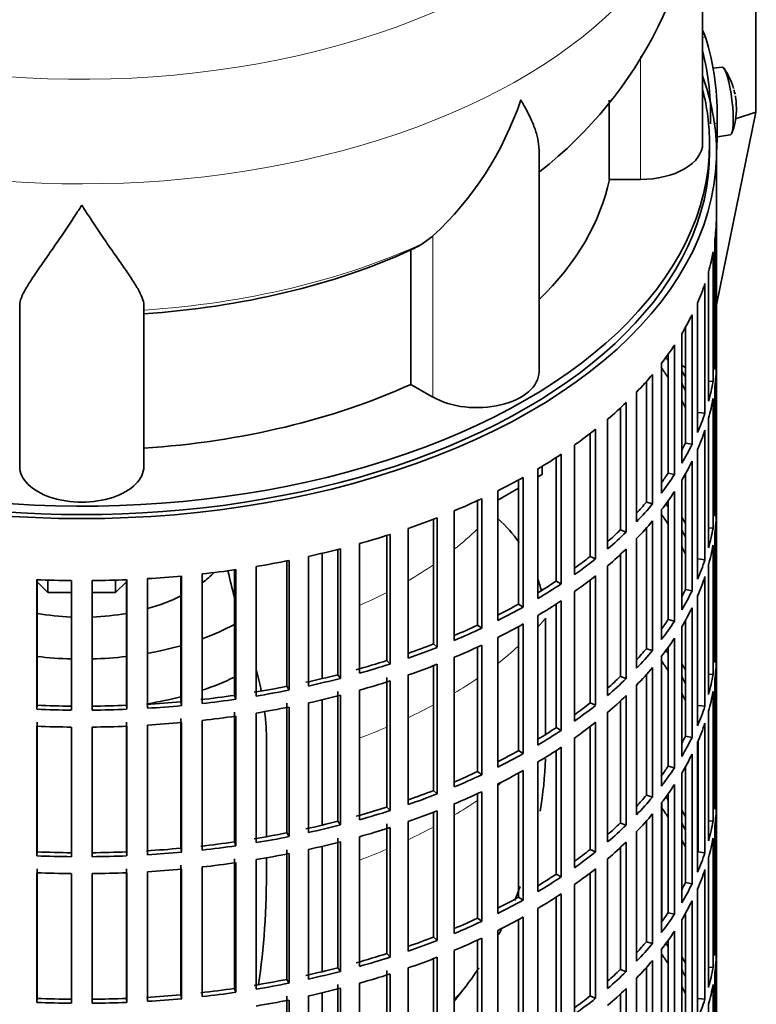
# Model space of a CAD drawing. Header units: millimetres. Extents: x 166 to 762, y -3904 to 2432.
# Tile 4 of 29: x 655 to 762, y -3794 to -3651. Entities that reach past the tile are written whole.
import ezdxf

# ---------------------------------------------------------------- set-up
doc = ezdxf.new("R2010")
doc.units = ezdxf.units.MM
for name, color, linetype in [('M5X8_UNI7687', 7, 'Continuous'), ('VSI134_DIFFUSORE', 7, 'Continuous'), ('VSI134_FILTRO_A', 7, 'Continuous'), ('VSI134_GIUNTO_8×', 7, 'Continuous'), ('VSI134_SUPPORTO_', 7, 'Continuous'), ('VSI134_TERMINALE', 7, 'Continuous')]:
    doc.layers.add(name, color=color, linetype=linetype)

# ---------------------------------------------------------------- blocks, each defined once
blk = doc.blocks.new('SE4')
at = {"layer": 'M5X8_UNI7687', "color": 7, "linetype": 'Continuous', "lineweight": 35}
for p, q in [((757.15, -3657.78), (755.85, -3657.9)), ((756.42, -3667.86), (758.35, -3667.57))]:
    blk.add_line(p, q, dxfattribs=at)
for centre, radius, start, end in [((749.24, -3663.72), 10, 16.6957, 35.0127), ((749.24, -3663.72), 10, 11.8797, 13.5278), ((1125.34, -3607.16), 370.34, 188.5064, 188.6141), ((749.24, -3663.72), 10, 338.98, 357.2751)]:
    blk.add_arc(centre, radius, start, end, dxfattribs=at)
for centre, major_axis, ratio, start_param, end_param in [((757.75, -3662.68), (0.6, -4.89), 0.169759, 0.004788, 3.136805), ((749.22, -3663.63), (-9.78, -2.08), 0.810411, 3.163117, 3.206609), ((749.25, -3663.84), (-9.94, -1.06), 0.589949, 3.053564, 3.168123), ((750.76, -3661.72), (7.36, -5.62), 0.747167, 0.443437, 0.593129)]:
    blk.add_ellipse(centre, major_axis=major_axis, ratio=ratio, start_param=start_param, end_param=end_param, dxfattribs=at)
at = {"layer": 'VSI134_DIFFUSORE', "color": 7, "linetype": 'Continuous', "lineweight": 35}
for p, q in [((754.33, -3668.83), (754.33, -3625.78)), ((740.8, -3662.55), (740.8, -3674.03)), ((730.61, -3701.9), (730.61, -3669.61)), ((740.8, -3674.03), (745.33, -3674.03)), ((715.24, -3682.23), (713.82, -3683.28)), ((712.04, -3684.25), (712.04, -3703.73)), ((655.33, -3715.6), (655.33, -3692.25)), ((673.33, -3715.6), (673.33, -3692.25)), ((712.04, -3703.73), (715.24, -3705.57))]:
    blk.add_line(p, q, dxfattribs=at)
at = {"layer": 'VSI134_DIFFUSORE', "color": 4, "linetype": 'Continuous', "lineweight": 9}
for p, q in [((745.33, -3674.03), (745.33, -3656.21)), ((715.24, -3705.57), (715.24, -3682.23))]:
    blk.add_line(p, q, dxfattribs=at)
at = {"layer": 'VSI134_DIFFUSORE', "color": 7, "linetype": 'Continuous', "lineweight": 35}
for centre, radius, start, end in [((693.29, -3624.83), 60.92, 307.9312, 359.1052), ((682.74, -3647.27), 47.73, 312.9143, 341.3628), ((705.91, -3670.89), 14.7, 294.6434, 302.5491)]:
    blk.add_arc(centre, radius, start, end, dxfattribs=at)
at = {"layer": 'VSI134_DIFFUSORE', "color": 4, "linetype": 'Continuous', "lineweight": 9}
for centre, major_axis, start_param, end_param in [((664.33, -3610.06), (85.67, 0), 2.810807, 6.283185), ((664.33, -3622.81), (-89.83, 0), 0, 3.209892), ((664.33, -3647.36), (79.5, 0), 4.82584, 5.384336)]:
    blk.add_ellipse(centre, major_axis=major_axis, ratio=0.57735, start_param=start_param, end_param=end_param, dxfattribs=at)
at = {"layer": 'VSI134_DIFFUSORE', "color": 7, "linetype": 'Continuous', "lineweight": 35}
for centre, major_axis, start_param, end_param in [((745.33, -3668.83), (-9, 0), 1.570796, 3.141593), ((664.33, -3668.83), (77, 0), 5.749077, 6.166034), ((664.33, -3649.36), (77, 0), 4.82954, 5.380636), ((721.61, -3701.9), (-9, 0), 0.785398, 3.141593), ((664.33, -3668.83), (77, 0), 4.82954, 5.380636), ((664.33, -3715.6), (-9, 0), 0, 3.141593)]:
    blk.add_ellipse(centre, major_axis=major_axis, ratio=0.57735, start_param=start_param, end_param=end_param, dxfattribs=at)
for points, knots in [([(730.61, -3669.71), (730.61, -3669.57), (730.6, -3669.44), (730.56, -3668.8), (730.47, -3668.29), (730.2, -3667.23), (730.02, -3666.68), (729.57, -3665.55), (729.3, -3664.97), (728.84, -3664.07), (728.68, -3663.77), (728.43, -3663.31), (728.34, -3663.15), (728.16, -3662.84), (728.07, -3662.68), (727.97, -3662.52)], [0.4658143, 0.4658143, 0.4658143, 0.4658143, 0.5, 0.5, 0.625, 0.625, 0.75, 0.75, 0.875, 0.875, 0.9375, 0.9375, 0.96875, 0.96875, 1, 1, 1, 1]), ([(664.33, -3677.74), (664.2, -3677.96), (664.07, -3678.17), (663.8, -3678.59), (663.67, -3678.8), (663.27, -3679.41), (663.01, -3679.82), (662.22, -3681.01), (661.7, -3681.77), (660.69, -3683.25), (660.19, -3683.96), (659.25, -3685.32), (658.8, -3685.96), (657.95, -3687.18), (657.55, -3687.76), (657.01, -3688.58), (656.84, -3688.85), (656.52, -3689.36), (656.37, -3689.61), (655.96, -3690.33), (655.73, -3690.77), (655.42, -3691.57), (655.33, -3691.93), (655.33, -3692.25)], [0, 0, 0, 0, 0.03125, 0.03125, 0.0625, 0.0625, 0.125, 0.125, 0.25, 0.25, 0.375, 0.375, 0.5, 0.5, 0.625, 0.625, 0.6875, 0.6875, 0.75, 0.75, 0.875, 0.875, 1, 1, 1, 1]), ([(673.33, -3692.25), (673.33, -3691.93), (673.24, -3691.57), (672.93, -3690.77), (672.71, -3690.33), (672.3, -3689.61), (672.15, -3689.36), (671.82, -3688.85), (671.65, -3688.58), (671.11, -3687.76), (670.72, -3687.18), (669.87, -3685.96), (669.42, -3685.32), (668.47, -3683.97), (667.98, -3683.26), (666.96, -3681.78), (666.45, -3681.01), (665.66, -3679.82), (665.4, -3679.41), (665, -3678.8), (664.86, -3678.59), (664.6, -3678.17), (664.46, -3677.96), (664.33, -3677.74)], [0, 0, 0, 0, 0.125, 0.125, 0.25, 0.25, 0.3125, 0.3125, 0.375, 0.375, 0.5, 0.5, 0.625, 0.625, 0.75, 0.75, 0.875, 0.875, 0.9375, 0.9375, 0.96875, 0.96875, 1, 1, 1, 1])]:
    blk.add_open_spline(points, degree=3, knots=knots, dxfattribs=at)
at = {"layer": 'VSI134_FILTRO_A', "color": 7, "linetype": 'Continuous', "lineweight": 35}
for p, q in [((756.33, -3834.17), (756.33, -3670.06)), ((756.32, -3679.91), (756.32, -3698.69)), ((756.1, -3682.8), (756.1, -3701.58)), ((755.84, -3684.54), (755.84, -3703.32)), ((755.19, -3687.4), (755.19, -3706.18)), ((754.66, -3689.12), (754.66, -3707.9)), ((753.58, -3691.94), (753.58, -3710.72)), ((752.79, -3693.63), (752.79, -3712.41)), ((751.84, -3695.43), (751.84, -3712.23)), ((751.29, -3696.38), (751.29, -3715.16)), ((750.25, -3698.02), (750.25, -3716.8)), ((756.1, -3698.69), (756.32, -3698.69)), ((749.33, -3699.36), (749.33, -3716.58)), ((748.34, -3700.69), (748.34, -3719.47)), ((756.32, -3701.14), (756.32, -3719.92)), ((746.17, -3703.3), (746.17, -3720.79)), ((747.06, -3702.28), (747.06, -3721.05)), ((755.19, -3703.27), (755.84, -3703.32)), ((756.1, -3704.03), (756.1, -3722.8)), ((744.75, -3704.84), (744.75, -3723.62)), ((755.84, -3705.77), (755.84, -3724.55)), ((742.4, -3707.15), (742.4, -3724.82)), ((743.24, -3706.35), (743.24, -3725.13)), ((740.55, -3708.78), (740.55, -3727.56)), ((753.68, -3707.78), (754.66, -3707.9)), ((755.19, -3708.63), (755.19, -3727.41)), ((738.82, -3710.22), (738.82, -3729)), ((754.66, -3710.35), (754.66, -3729.13)), ((738.02, -3710.84), (738.02, -3728.64)), ((735.77, -3712.51), (735.77, -3731.29)), ((751.84, -3712.23), (752.79, -3712.41)), ((753.58, -3713.17), (753.58, -3731.95)), ((733.09, -3714.33), (733.09, -3732.23)), ((733.83, -3713.85), (733.83, -3732.62)), ((730.45, -3715.97), (730.45, -3734.75)), ((752.79, -3714.86), (752.79, -3733.64)), ((727.63, -3717.58), (727.63, -3735.56)), ((728.31, -3717.21), (728.31, -3735.99)), ((749.33, -3716.58), (750.25, -3716.8)), ((751.84, -3716.66), (751.84, -3733.46)), ((751.29, -3717.61), (751.29, -3736.39)), ((722.3, -3720.28), (722.3, -3739.06)), ((724.62, -3719.16), (724.62, -3737.94)), ((750.25, -3719.25), (750.25, -3738.03)), ((756.1, -3719.92), (756.32, -3719.92)), ((721.69, -3720.57), (721.69, -3738.61)), ((746.17, -3720.79), (747.06, -3721.05)), ((749.33, -3720.59), (749.33, -3737.81)), ((715.32, -3723.25), (715.32, -3741.34)), ((715.85, -3723.04), (715.85, -3741.82)), ((718.33, -3722.04), (718.33, -3740.82)), ((748.34, -3721.92), (748.34, -3740.7)), ((756.32, -3722.37), (756.32, -3741.15)), ((711.64, -3724.59), (711.64, -3743.37)), ((746.17, -3724.53), (746.17, -3742.02)), ((747.06, -3723.5), (747.06, -3742.28)), ((755.19, -3724.5), (755.84, -3724.55)), ((708.55, -3725.62), (708.55, -3743.74)), ((709.01, -3725.47), (709.01, -3744.25)), ((742.4, -3724.82), (743.24, -3725.13)), ((744.75, -3726.06), (744.75, -3744.84)), ((756.1, -3725.25), (756.1, -3744.03)), ((701.84, -3727.54), (701.84, -3746.32)), ((704.58, -3726.8), (704.58, -3745.58)), ((743.24, -3727.58), (743.24, -3746.36)), ((755.84, -3727), (755.84, -3745.77)), ((697.22, -3728.65), (697.22, -3747.42)), ((701.45, -3727.64), (701.45, -3745.79)), ((738.02, -3728.64), (738.82, -3729)), ((742.4, -3728.38), (742.4, -3746.05)), ((753.68, -3729), (754.66, -3729.13)), ((689.6, -3730.11), (689.6, -3748.89)), ((694.07, -3729.3), (694.07, -3747.47)), ((694.37, -3729.24), (694.37, -3748.02)), ((740.55, -3730.01), (740.55, -3748.79)), ((755.19, -3729.86), (755.19, -3748.64)), ((678.68, -3731.5), (678.68, -3749.7)), ((678.81, -3731.49), (678.81, -3750.27)), ((681.8, -3731.19), (681.8, -3749.97)), ((686.46, -3730.59), (686.46, -3748.78)), ((686.68, -3730.56), (686.68, -3749.34)), ((738.82, -3731.45), (738.82, -3750.22)), ((754.66, -3731.58), (754.66, -3750.36)), ((657.82, -3732.02), (657.82, -3750.8)), ((657.87, -3732.02), (657.87, -3750.22)), ((662.82, -3732.15), (662.82, -3750.93)), ((665.85, -3732.15), (665.85, -3750.93)), ((670.8, -3732.02), (670.8, -3750.22)), ((670.84, -3732.02), (670.84, -3750.8)), ((673.86, -3731.87), (673.86, -3750.65)), ((733.09, -3732.23), (733.83, -3732.62)), ((738.02, -3732.07), (738.02, -3749.87)), ((735.77, -3733.74), (735.77, -3752.51)), ((751.84, -3733.46), (752.79, -3733.64)), ((753.58, -3734.4), (753.58, -3753.18)), ((727.63, -3735.56), (728.31, -3735.99)), ((733.09, -3735.56), (733.09, -3753.46)), ((733.83, -3735.07), (733.83, -3753.85)), ((752.79, -3736.09), (752.79, -3754.87)), ((730.45, -3737.2), (730.45, -3755.98)), ((721.69, -3738.61), (722.3, -3739.06)), ((727.63, -3738.81), (727.63, -3756.79)), ((728.31, -3738.44), (728.31, -3757.22)), ((749.33, -3737.81), (750.25, -3738.03)), ((751.29, -3738.84), (751.29, -3757.62)), ((751.84, -3737.89), (751.84, -3754.69)), ((724.62, -3740.39), (724.62, -3759.17)), ((715.32, -3741.34), (715.85, -3741.82)), ((721.69, -3741.8), (721.69, -3759.83)), ((722.3, -3741.51), (722.3, -3760.29)), ((749.33, -3741.82), (749.33, -3759.04)), ((750.25, -3740.48), (750.25, -3759.26)), ((756.1, -3741.14), (756.32, -3741.15)), ((718.33, -3743.27), (718.33, -3762.05)), ((746.17, -3742.02), (747.06, -3742.28)), ((748.34, -3743.15), (748.34, -3761.93)), ((708.55, -3743.74), (709.01, -3744.25)), ((715.32, -3744.48), (715.32, -3762.57)), ((715.85, -3744.27), (715.85, -3763.05)), ((756.32, -3743.6), (756.32, -3762.38)), ((701.45, -3745.79), (701.84, -3746.32)), ((711.64, -3745.82), (711.64, -3764.6)), ((742.4, -3746.05), (743.24, -3746.36)), ((746.17, -3745.76), (746.17, -3763.25)), ((747.06, -3744.73), (747.06, -3763.51)), ((755.19, -3745.73), (755.84, -3745.77)), ((694.07, -3747.47), (694.37, -3748.02)), ((708.55, -3746.19), (708.55, -3764.96)), ((709.01, -3746.7), (709.01, -3765.48)), ((744.75, -3747.29), (744.75, -3766.07)), ((756.1, -3746.48), (756.1, -3765.26)), ((686.46, -3748.78), (686.68, -3749.34)), ((701.45, -3748.24), (701.45, -3767.02)), ((701.84, -3748.77), (701.84, -3767.55)), ((704.58, -3748.03), (704.58, -3766.81)), ((743.24, -3748.81), (743.24, -3767.59)), ((755.84, -3748.22), (755.84, -3767)), ((657.87, -3750.22), (657.82, -3750.8)), ((670.8, -3750.22), (670.84, -3750.8)), ((678.68, -3749.7), (678.81, -3750.27)), ((694.07, -3749.92), (694.07, -3768.7)), ((697.22, -3749.87), (697.22, -3768.65)), ((738.02, -3749.87), (738.82, -3750.22)), ((742.4, -3749.6), (742.4, -3767.28)), ((753.68, -3750.23), (754.66, -3750.36)), ((686.46, -3751.23), (686.46, -3770.01)), ((686.68, -3751.79), (686.68, -3770.57)), ((689.6, -3751.34), (689.6, -3770.12)), ((694.37, -3750.47), (694.37, -3769.25)), ((740.55, -3751.24), (740.55, -3770.02)), ((755.19, -3751.09), (755.19, -3769.87)), ((657.82, -3753.25), (657.82, -3772.03)), ((657.87, -3752.67), (657.87, -3771.45)), ((670.8, -3752.67), (670.8, -3771.45)), ((670.84, -3753.25), (670.84, -3772.03)), ((673.86, -3753.1), (673.86, -3771.88)), ((678.68, -3752.15), (678.68, -3770.93)), ((678.81, -3752.72), (678.81, -3771.5)), ((681.8, -3752.42), (681.8, -3771.2)), ((738.82, -3752.67), (738.82, -3771.45)), ((754.66, -3752.81), (754.66, -3771.59)), ((662.82, -3753.38), (662.82, -3772.16)), ((665.85, -3753.38), (665.85, -3772.16)), ((733.09, -3753.46), (733.83, -3753.85)), ((738.02, -3753.3), (738.02, -3771.1)), ((735.77, -3754.96), (735.77, -3773.74)), ((751.84, -3754.69), (752.79, -3754.87)), ((753.58, -3755.63), (753.58, -3774.41)), ((753.68, -3755.38), (753.68, -3771.46)), ((727.63, -3756.79), (728.31, -3757.22)), ((733.09, -3756.79), (733.09, -3774.69)), ((733.83, -3756.3), (733.83, -3775.08)), ((752.79, -3757.31), (752.79, -3776.09)), ((730.45, -3758.43), (730.45, -3777.21)), ((721.69, -3759.83), (722.3, -3760.29)), ((727.63, -3760.04), (727.63, -3778.02)), ((728.31, -3759.67), (728.31, -3778.45)), ((749.33, -3759.04), (750.25, -3759.26)), ((751.29, -3760.07), (751.29, -3778.85)), ((751.84, -3759.12), (751.84, -3775.92)), ((724.62, -3761.62), (724.62, -3780.4)), ((750.25, -3761.71), (750.25, -3780.49)), ((715.32, -3762.57), (715.85, -3763.05)), ((721.69, -3763.02), (721.69, -3781.06)), ((722.3, -3762.74), (722.3, -3781.52)), ((749.33, -3763.05), (749.33, -3780.27)), ((756.1, -3762.37), (756.32, -3762.38)), ((718.33, -3764.5), (718.33, -3783.28)), ((746.17, -3763.25), (747.06, -3763.51)), ((748.34, -3764.38), (748.34, -3783.16)), ((708.55, -3764.96), (709.01, -3765.48)), ((715.32, -3765.71), (715.32, -3783.79)), ((715.85, -3765.5), (715.85, -3784.28)), ((747.06, -3765.96), (747.06, -3784.74)), ((756.32, -3764.83), (756.32, -3783.61)), ((701.45, -3767.02), (701.84, -3767.55)), ((708.55, -3767.41), (708.55, -3786.19)), ((711.64, -3767.05), (711.64, -3785.83)), ((742.4, -3767.28), (743.24, -3767.59)), ((746.17, -3766.99), (746.17, -3784.47)), ((755.19, -3766.95), (755.84, -3767)), ((694.07, -3768.7), (694.37, -3769.25)), ((709.01, -3767.93), (709.01, -3786.71)), ((744.75, -3768.52), (744.75, -3787.3)), ((756.1, -3767.71), (756.1, -3786.49)), ((686.46, -3770.01), (686.68, -3770.57)), ((701.45, -3769.46), (701.45, -3788.24)), ((701.84, -3770), (701.84, -3788.78)), ((704.58, -3769.26), (704.58, -3788.04)), ((743.24, -3770.04), (743.24, -3788.82)), ((755.84, -3769.45), (755.84, -3788.23)), ((657.87, -3771.45), (657.82, -3772.03)), ((670.8, -3771.45), (670.84, -3772.03)), ((678.68, -3770.93), (678.81, -3771.5)), ((694.07, -3771.15), (694.07, -3789.93)), ((694.37, -3771.7), (694.37, -3790.48)), ((697.22, -3771.1), (697.22, -3789.88)), ((738.02, -3771.1), (738.82, -3771.45)), ((742.4, -3770.83), (742.4, -3788.51)), ((753.68, -3771.46), (754.66, -3771.59)), ((686.46, -3772.46), (686.46, -3791.24)), ((686.68, -3773.02), (686.68, -3791.8)), ((689.6, -3772.57), (689.6, -3791.35)), ((740.55, -3772.47), (740.55, -3791.25)), ((755.19, -3772.32), (755.19, -3791.09)), ((657.82, -3774.48), (657.82, -3793.26)), ((657.87, -3773.9), (657.87, -3792.68)), ((662.82, -3774.61), (662.82, -3793.38)), ((665.85, -3774.61), (665.85, -3793.38)), ((670.8, -3773.9), (670.8, -3792.68)), ((670.84, -3774.48), (670.84, -3793.26)), ((673.86, -3774.33), (673.86, -3793.11)), ((678.68, -3773.38), (678.68, -3792.16)), ((678.81, -3773.95), (678.81, -3792.73)), ((681.8, -3773.65), (681.8, -3792.43)), ((738.02, -3774.53), (738.02, -3792.33)), ((738.82, -3773.9), (738.82, -3792.68)), ((754.66, -3774.04), (754.66, -3792.82)), ((733.09, -3774.69), (733.83, -3775.08)), ((751.84, -3775.92), (752.79, -3776.09)), ((735.77, -3776.19), (735.77, -3794.97)), ((753.58, -3776.86), (753.58, -3795.63)), ((727.63, -3778.02), (728.31, -3778.45)), ((733.09, -3778.02), (733.09, -3795.92)), ((733.83, -3777.53), (733.83, -3796.31)), ((752.79, -3778.54), (752.79, -3797.32)), ((730.45, -3779.66), (730.45, -3798.44)), ((749.33, -3780.27), (750.25, -3780.49)), ((751.84, -3780.35), (751.84, -3797.15)), ((721.69, -3781.06), (722.3, -3781.52)), ((727.63, -3781.27), (727.63, -3799.25)), ((728.31, -3780.9), (728.31, -3799.68)), ((751.29, -3781.3), (751.29, -3800.08)), ((724.62, -3782.85), (724.62, -3801.63)), ((750.25, -3782.94), (750.25, -3801.72)), ((715.32, -3783.79), (715.85, -3784.28)), ((721.69, -3784.25), (721.69, -3802.29)), ((722.3, -3783.97), (722.3, -3802.75)), ((746.17, -3784.47), (747.06, -3784.74)), ((749.33, -3784.28), (749.33, -3801.5)), ((756.1, -3783.6), (756.32, -3783.61)), ((718.33, -3785.73), (718.33, -3804.51)), ((748.34, -3785.61), (748.34, -3804.39)), ((756.32, -3786.06), (756.32, -3804.84)), ((708.55, -3786.19), (709.01, -3786.71)), ((715.32, -3786.94), (715.32, -3805.02)), ((715.85, -3786.73), (715.85, -3805.51)), ((747.06, -3787.19), (747.06, -3805.97)), ((701.45, -3788.24), (701.84, -3788.78)), ((708.55, -3788.64), (708.55, -3807.42)), ((711.64, -3788.28), (711.64, -3807.06)), ((742.4, -3788.51), (743.24, -3788.82)), ((746.17, -3788.22), (746.17, -3805.7)), ((755.19, -3788.18), (755.84, -3788.23)), ((694.07, -3789.93), (694.37, -3790.48)), ((709.01, -3789.16), (709.01, -3807.94)), ((744.75, -3789.75), (744.75, -3808.53)), ((756.1, -3788.94), (756.1, -3807.72)), ((686.46, -3791.24), (686.68, -3791.8)), ((701.45, -3790.69), (701.45, -3809.47)), ((701.84, -3791.23), (701.84, -3810.01)), ((704.58, -3790.49), (704.58, -3809.27)), ((743.24, -3791.27), (743.24, -3810.04)), ((755.84, -3790.68), (755.84, -3809.46)), ((657.87, -3792.68), (657.82, -3793.26)), ((670.8, -3792.68), (670.84, -3793.26)), ((678.68, -3792.16), (678.81, -3792.73)), ((694.07, -3792.38), (694.07, -3811.16)), ((694.37, -3792.93), (694.37, -3811.71)), ((697.22, -3792.33), (697.22, -3811.11)), ((738.02, -3792.33), (738.82, -3792.68)), ((742.4, -3792.06), (742.4, -3809.73)), ((753.68, -3792.69), (754.66, -3792.82)), ((755.19, -3793.54), (755.19, -3812.32))]:
    blk.add_line(p, q, dxfattribs=at)
for centre, major_axis, start_param, end_param in [((664.33, -3670.06), (-92, 0), -0.208894, 3.350487), ((664.33, -3670.06), (-91, 0), 0, 3.141593), ((664.33, -3679.04), (92, 0), 6.212375, 6.266729), ((664.33, -3679.04), (92, 0), -0.158077, -0.103722), ((664.33, -3679.04), (92, 0), -0.245343, -0.190989), ((664.33, -3679.04), (92, 0), -0.33261, -0.278255), ((664.33, -3679.04), (92, 0), -0.419876, -0.365522), ((664.33, -3697.82), (92, 0), 6.212375, 6.266729), ((664.33, -3719.05), (91, 0), 0.365223, 0.374965), ((664.33, -3721.5), (91, 0), 0.365223, 0.394539), ((664.33, -3719.05), (92, 0), 0.313806, 0.33261), ((664.33, -3700.27), (92, 0), 6.212375, 6.266729), ((664.33, -3679.04), (92, 0), -0.507143, -0.452788), ((664.33, -3697.82), (92, 0), -0.158077, -0.103722), ((664.33, -3719.05), (91, 0), 0.277957, 0.299174), ((664.33, -3721.5), (91, 0), 0.277957, 0.299174), ((664.33, -3700.27), (92, 0), -0.158077, -0.103722), ((664.33, -3679.04), (92, 0), -0.594409, -0.540055), ((664.33, -3697.82), (92, 0), -0.245343, -0.190989), ((664.33, -3679.04), (92, 0), -0.681676, -0.627321), ((664.33, -3700.27), (92, 0), -0.245343, -0.190989), ((664.33, -3697.82), (91, 0), -0.299174, -0.277957), ((664.33, -3697.82), (92, 0), -0.33261, -0.278255), ((664.33, -3679.04), (92, 0), -0.768942, -0.714588), ((664.33, -3700.27), (92, 0), -0.33261, -0.278255), ((664.33, -3679.04), (92, 0), -0.856209, -0.801854), ((664.33, -3697.82), (91, 0), -0.394539, -0.365223), ((664.33, -3697.82), (92, 0), -0.419876, -0.365522), ((664.33, -3679.04), (92, 0), -0.943475, -0.889121), ((664.33, -3700.27), (92, 0), -0.419876, -0.365522), ((664.33, -3719.05), (92, 0), 6.212375, 6.266729), ((664.33, -3697.82), (91, 0), -0.486998, -0.45249), ((664.33, -3697.82), (92, 0), -0.507143, -0.452788), ((664.33, -3740.28), (91, 0), 0.365223, 0.374965), ((664.33, -3679.04), (92, 0), -1.030742, -0.976387), ((664.33, -3742.72), (91, 0), 0.365223, 0.394539), ((664.33, -3740.28), (92, 0), 0.313806, 0.33261), ((664.33, -3721.5), (92, 0), 6.212375, 6.266729), ((664.33, -3700.27), (92, 0), -0.507143, -0.452788), ((664.33, -3719.05), (92, 0), -0.158077, -0.103722), ((664.33, -3679.04), (92, 0), -1.118008, -1.063654), ((664.33, -3697.82), (91, 0), -0.577951, -0.539756), ((664.33, -3697.82), (92, 0), -0.594409, -0.540055), ((664.33, -3740.28), (91, 0), 0.277957, 0.299174), ((664.33, -3679.04), (92, 0), -1.205275, -1.15092), ((664.33, -3700.27), (92, 0), -0.594409, -0.540055), ((664.33, -3742.72), (91, 0), 0.277957, 0.299174), ((664.33, -3721.5), (92, 0), -0.158077, -0.103722), ((664.33, -3697.82), (91, 0), -0.668018, -0.627022), ((664.33, -3697.82), (92, 0), -0.681676, -0.627321), ((664.33, -3679.04), (92, 0), -1.292541, -1.238186), ((664.33, -3719.05), (92, 0), -0.245343, -0.190989), ((664.33, -3679.04), (92, 0), -1.467074, -1.412719), ((664.33, -3679.04), (92, 0), -1.379807, -1.325453), ((664.33, -3700.27), (92, 0), -0.681676, -0.627321), ((664.33, -3721.5), (92, 0), -0.245343, -0.190989), ((664.33, -3679.04), (-92, 0), 1.499986, 1.55434), ((664.33, -3679.04), (92, 0), 4.728845, 4.783199), ((664.33, -3697.82), (91, 0), -0.757518, -0.714289), ((664.33, -3697.82), (92, 0), -0.768942, -0.714588), ((664.33, -3719.05), (91, 0), -0.299174, -0.277957), ((664.33, -3719.05), (92, 0), -0.33261, -0.278255), ((664.33, -3697.82), (91, 0), -0.846635, -0.801555), ((664.33, -3697.82), (92, 0), -0.856209, -0.801854), ((664.33, -3700.27), (92, 0), -0.768942, -0.714588), ((664.33, -3721.5), (92, 0), -0.33261, -0.278255), ((664.33, -3697.82), (91, 0), -0.935485, -0.888822), ((664.33, -3700.27), (92, 0), -0.856209, -0.801854), ((664.33, -3719.05), (91, 0), -0.394539, -0.365223), ((664.33, -3719.05), (92, 0), -0.419876, -0.365522), ((664.33, -3697.82), (92, 0), -0.943475, -0.889121), ((664.33, -3697.82), (91, 0), -1.024141, -0.976088), ((664.33, -3697.82), (92, 0), -1.030742, -0.976387), ((664.33, -3700.27), (92, 0), -0.943475, -0.889121), ((664.33, -3721.5), (92, 0), -0.419876, -0.365522), ((664.33, -3740.28), (92, 0), 6.212375, 6.266729), ((664.33, -3719.05), (91, 0), -0.486998, -0.45249), ((664.33, -3719.05), (92, 0), -0.507143, -0.452788), ((664.33, -3761.5), (91, 0), 0.365223, 0.374965), ((664.33, -3697.82), (91, 0), -1.118307, -1.063355), ((664.33, -3697.82), (92, 0), -1.118008, -1.063654), ((664.33, -3700.27), (92, 0), -1.030742, -0.976387), ((664.33, -3763.95), (91, 0), 0.365223, 0.394539), ((664.33, -3761.5), (92, 0), 0.313806, 0.33261), ((664.33, -3742.72), (92, 0), 6.212375, 6.266729), ((664.33, -3697.82), (91, 0), -1.205573, -1.150621), ((664.33, -3719.05), (91, 0), -0.577951, -0.539756), ((664.33, -3721.5), (92, 0), -0.507143, -0.452788), ((664.33, -3761.5), (91, 0), 0.277957, 0.299174), ((664.33, -3740.28), (92, 0), -0.158077, -0.103722), ((664.33, -3697.82), (91, 0), -1.29284, -1.237888), ((664.33, -3697.82), (92, 0), -1.205275, -1.15092), ((664.33, -3700.27), (92, 0), -1.118008, -1.063654), ((664.33, -3719.05), (92, 0), -0.594409, -0.540055), ((664.33, -3697.82), (91, 0), -1.380106, -1.325154), ((664.33, -3697.82), (92, 0), -1.292541, -1.238186), ((664.33, -3700.27), (92, 0), -1.205275, -1.15092), ((664.33, -3721.5), (92, 0), -0.594409, -0.540055), ((664.33, -3763.95), (91, 0), 0.277957, 0.299174), ((664.33, -3742.72), (92, 0), -0.158077, -0.103722), ((664.33, -3697.82), (-91, 0), 1.499687, 1.554639), ((664.33, -3697.82), (91, 0), 4.728546, 4.783498), ((664.33, -3697.82), (91, 0), -1.467373, -1.412421), ((664.33, -3697.82), (92, 0), -1.467074, -1.412719), ((664.33, -3697.82), (92, 0), -1.379807, -1.325453), ((664.33, -3719.05), (91, 0), -0.668018, -0.627022), ((664.33, -3719.05), (92, 0), -0.681676, -0.627321), ((664.33, -3740.28), (92, 0), -0.245343, -0.190989), ((664.33, -3697.82), (-92, 0), 1.499986, 1.55434), ((664.33, -3697.82), (92, 0), 4.728845, 4.783199), ((664.33, -3700.27), (92, 0), -1.379807, -1.325453), ((664.33, -3700.27), (92, 0), -1.292541, -1.238186), ((664.33, -3700.27), (-92, 0), 1.499986, 1.55434), ((664.33, -3700.27), (92, 0), 4.728845, 4.783199), ((664.33, -3700.27), (92, 0), -1.467074, -1.412719), ((664.33, -3721.5), (92, 0), -0.681676, -0.627321), ((664.33, -3742.72), (92, 0), -0.245343, -0.190989), ((664.33, -3719.05), (91, 0), -0.757518, -0.714289), ((664.33, -3719.05), (92, 0), -0.768942, -0.714588), ((664.33, -3740.28), (91, 0), -0.299174, -0.277957), ((664.33, -3740.28), (92, 0), -0.33261, -0.278255), ((664.33, -3719.05), (91, 0), -0.846635, -0.801555), ((664.33, -3719.05), (92, 0), -0.856209, -0.801854), ((664.33, -3721.5), (92, 0), -0.768942, -0.714588), ((664.33, -3742.72), (92, 0), -0.33261, -0.278255), ((664.33, -3719.05), (91, 0), -0.935485, -0.888822), ((664.33, -3719.05), (92, 0), -0.943475, -0.889121), ((664.33, -3721.5), (92, 0), -0.856209, -0.801854), ((664.33, -3740.28), (91, 0), -0.394539, -0.365223), ((664.33, -3740.28), (92, 0), -0.419876, -0.365522), ((664.33, -3742.72), (92, 0), -0.419876, -0.365522), ((664.33, -3719.05), (91, 0), -1.024141, -0.976088), ((664.33, -3719.05), (92, 0), -1.030742, -0.976387), ((664.33, -3721.5), (92, 0), -0.943475, -0.889121), ((664.33, -3761.5), (92, 0), 6.212375, 6.266729), ((664.33, -3740.28), (91, 0), -0.486998, -0.45249), ((664.33, -3740.28), (92, 0), -0.507143, -0.452788), ((664.33, -3782.73), (91, 0), 0.365223, 0.374965), ((664.33, -3719.05), (91, 0), -1.118307, -1.063355), ((664.33, -3719.05), (92, 0), -1.118008, -1.063654), ((664.33, -3721.5), (92, 0), -1.030742, -0.976387), ((664.33, -3742.72), (92, 0), -0.507143, -0.452788), ((664.33, -3785.18), (91, 0), 0.365223, 0.394539), ((664.33, -3782.73), (92, 0), 0.313806, 0.33261), ((664.33, -3763.95), (92, 0), 6.212375, 6.266729), ((664.33, -3719.05), (91, 0), -1.205573, -1.150621), ((664.33, -3740.28), (91, 0), -0.577951, -0.539756), ((664.33, -3782.73), (91, 0), 0.277957, 0.299174), ((664.33, -3761.5), (92, 0), -0.158077, -0.103722), ((664.33, -3719.05), (91, 0), -1.29284, -1.237888), ((664.33, -3719.05), (92, 0), -1.205275, -1.15092), ((664.33, -3721.5), (92, 0), -1.118008, -1.063654), ((664.33, -3740.28), (92, 0), -0.594409, -0.540055), ((664.33, -3719.05), (91, 0), -1.380106, -1.325154), ((664.33, -3719.05), (92, 0), -1.292541, -1.238186), ((664.33, -3721.5), (92, 0), -1.205275, -1.15092), ((664.33, -3742.72), (92, 0), -0.594409, -0.540055), ((664.33, -3785.18), (91, 0), 0.277957, 0.299174), ((664.33, -3763.95), (92, 0), -0.158077, -0.103722), ((664.33, -3719.05), (-91, 0), 1.499687, 1.554639), ((664.33, -3719.05), (91, 0), 4.728546, 4.783498), ((664.33, -3719.05), (91, 0), -1.467373, -1.412421), ((664.33, -3719.05), (92, 0), -1.467074, -1.412719), ((664.33, -3719.05), (92, 0), -1.379807, -1.325453), ((664.33, -3721.5), (92, 0), -1.292541, -1.238186), ((664.33, -3740.28), (91, 0), -0.668018, -0.627022), ((664.33, -3740.28), (92, 0), -0.681676, -0.627321), ((664.33, -3761.5), (92, 0), -0.245343, -0.190989), ((664.33, -3719.05), (-92, 0), 1.499986, 1.55434), ((664.33, -3719.05), (92, 0), 4.728845, 4.783199), ((664.33, -3721.5), (92, 0), -1.379807, -1.325453), ((664.33, -3721.5), (-92, 0), 1.499986, 1.55434), ((664.33, -3721.5), (92, 0), 4.728845, 4.783199), ((664.33, -3721.5), (92, 0), -1.467074, -1.412719), ((664.33, -3742.72), (92, 0), -0.681676, -0.627321), ((664.33, -3763.95), (92, 0), -0.245343, -0.190989), ((664.33, -3740.28), (91, 0), -0.757518, -0.714289), ((664.33, -3740.28), (92, 0), -0.768942, -0.714588), ((664.33, -3761.5), (91, 0), -0.299174, -0.277957), ((664.33, -3761.5), (92, 0), -0.33261, -0.278255), ((664.33, -3740.28), (91, 0), -0.846635, -0.801555), ((664.33, -3740.28), (92, 0), -0.856209, -0.801854), ((664.33, -3742.72), (92, 0), -0.768942, -0.714588), ((664.33, -3763.95), (92, 0), -0.33261, -0.278255), ((664.33, -3761.5), (91, 0), -0.394539, -0.365223), ((664.33, -3740.28), (91, 0), -0.935485, -0.888822), ((664.33, -3740.28), (92, 0), -0.943475, -0.889121), ((664.33, -3742.72), (92, 0), -0.856209, -0.801854), ((664.33, -3761.5), (92, 0), -0.419876, -0.365522), ((664.33, -3763.95), (92, 0), -0.419876, -0.365522), ((664.33, -3740.28), (91, 0), -1.024141, -0.976088), ((664.33, -3740.28), (92, 0), -1.030742, -0.976387), ((664.33, -3742.72), (92, 0), -0.943475, -0.889121), ((664.33, -3761.5), (91, 0), -0.486998, -0.45249), ((664.33, -3782.73), (92, 0), 6.212375, 6.266729), ((664.33, -3761.5), (92, 0), -0.507143, -0.452788), ((664.33, -3803.96), (91, 0), 0.365223, 0.374965), ((664.33, -3785.18), (92, 0), 6.212375, 6.266729), ((664.33, -3740.28), (91, 0), -1.118307, -1.063355), ((664.33, -3740.28), (92, 0), -1.118008, -1.063654), ((664.33, -3742.72), (92, 0), -1.030742, -0.976387), ((664.33, -3763.95), (92, 0), -0.507143, -0.452788), ((664.33, -3806.41), (91, 0), 0.365223, 0.394539), ((664.33, -3803.96), (92, 0), 0.313806, 0.33261), ((664.33, -3740.28), (91, 0), -1.205573, -1.150621), ((664.33, -3740.28), (92, 0), -1.205275, -1.15092), ((664.33, -3761.5), (91, 0), -0.577951, -0.539756), ((664.33, -3761.5), (92, 0), -0.594409, -0.540055), ((664.33, -3803.96), (91, 0), 0.277957, 0.299174), ((664.33, -3782.73), (92, 0), -0.158077, -0.103722), ((664.33, -3740.28), (91, 0), -1.29284, -1.237888), ((664.33, -3742.72), (92, 0), -1.118008, -1.063654), ((664.33, -3740.28), (91, 0), -1.380106, -1.325154), ((664.33, -3740.28), (92, 0), -1.292541, -1.238186), ((664.33, -3742.72), (92, 0), -1.205275, -1.15092), ((664.33, -3763.95), (92, 0), -0.594409, -0.540055), ((664.33, -3806.41), (91, 0), 0.277957, 0.299174), ((664.33, -3785.18), (92, 0), -0.158077, -0.103722), ((664.33, -3740.28), (-91, 0), 1.499687, 1.554639), ((664.33, -3740.28), (91, 0), 4.728546, 4.783498), ((664.33, -3740.28), (91, 0), -1.467373, -1.412421), ((664.33, -3740.28), (92, 0), -1.467074, -1.412719), ((664.33, -3740.28), (92, 0), -1.379807, -1.325453), ((664.33, -3742.72), (92, 0), -1.292541, -1.238186), ((664.33, -3761.5), (91, 0), -0.668018, -0.627022), ((664.33, -3761.5), (92, 0), -0.681676, -0.627321), ((664.33, -3782.73), (92, 0), -0.245343, -0.190989), ((664.33, -3740.28), (-92, 0), 1.499986, 1.55434), ((664.33, -3740.28), (92, 0), 4.728845, 4.783199)]:
    blk.add_ellipse(centre, major_axis=major_axis, ratio=0.57735, start_param=start_param, end_param=end_param, dxfattribs=at)
at = {"layer": 'VSI134_GIUNTO_8×', "color": 7, "linetype": 'Continuous', "lineweight": 35}
for centre, major_axis, start_param, end_param in [((664.33, -3724.76), (-22, 0), -3.795301, -3.653859), ((664.33, -3724.76), (-22, 0), 2.018583, 2.287896), ((664.33, -3724.76), (-22, 0), 1.272507, 1.501929), ((664.33, -3724.76), (-22, 0), 1.639664, 1.869086), ((664.33, -3724.76), (-32.5, 0), -4.14508, -3.963396), ((664.33, -3724.76), (-32.5, 0), -4.414934, -4.255007), ((664.33, -3724.76), (-32.5, 0), 1.370522, 1.524199), ((664.33, -3724.76), (-32.5, 0), 1.617394, 1.771071), ((664.33, -3730.86), (-34.5, 0), -4.181601, -4.016029), ((664.33, -3730.86), (-34.5, 0), -4.432658, -4.283346)]:
    blk.add_ellipse(centre, major_axis=major_axis, ratio=0.57735, start_param=start_param, end_param=end_param, dxfattribs=at)
at = {"layer": 'VSI134_SUPPORTO_', "color": 7, "linetype": 'Continuous', "lineweight": 35}
for p, q in [((755.33, -3670.06), (755.33, -3668.83)), ((731.09, -3716.76), (731.09, -3715.59)), ((731.09, -3716.76), (730.45, -3717.13)), ((727.63, -3718.75), (724.62, -3720.49)), ((699.16, -3728.2), (699.16, -3746.36)), ((659.42, -3733.9), (657.87, -3732.34)), ((659.42, -3733.9), (659.42, -3732.08)), ((669.24, -3733.9), (669.24, -3732.08)), ((670.8, -3732.34), (669.24, -3733.9)), ((662.82, -3733.9), (659.42, -3733.9)), ((669.24, -3733.9), (665.85, -3733.9)), ((731.56, -3754.46), (731.56, -3737.62)), ((699.16, -3749.43), (699.16, -3767.59)), ((691.12, -3769.26), (691.12, -3755.38)), ((748.41, -3764.29), (748.41, -3781.61)), ((699.16, -3770.66), (699.16, -3788.82)), ((691.12, -3773.44), (691.12, -3772.31)), ((718.33, -3793.11), (719.77, -3791.27)), ((699.16, -3791.89), (699.16, -3810.04))]:
    blk.add_line(p, q, dxfattribs=at)
for centre, radius, start, end in [((710.69, -3738.75), 20.9, 35.4329, 47.7987), ((710.69, -3738.75), 20.9, 14.0259, 19.2298), ((673.35, -3756.14), 58.21, 350.6842, 358.1868), ((673.35, -3756.14), 58.21, 337.4118, 339.555), ((673.35, -3756.14), 58.21, 332.0207, 332.8941), ((673.35, -3756.14), 58.21, 322.877, 326.4969)]:
    blk.add_arc(centre, radius, start, end, dxfattribs=at)
for centre, major_axis, ratio, start_param, end_param in [((664.33, -3668.83), (91, 0), 0.57735, 2.990227, 6.283185), ((664.33, -3668.83), (91, 0), 0.57735, 0, 0.148386), ((696.48, -3729.6), (-8.14, 34.04), 0.31246, 1.529366, 1.643573), ((685.38, -3747.38), (3.49, -14.59), 0.31246, 1.44286, 1.661698), ((685.38, -3747.38), (3.49, -14.59), 0.31246, 0.917533, 1.237075), ((656.68, -3725.43), (20.93, -87.53), 0.31246, 0.65805, 0.917533)]:
    blk.add_ellipse(centre, major_axis=major_axis, ratio=ratio, start_param=start_param, end_param=end_param, dxfattribs=at)
at = {"layer": 'VSI134_SUPPORTO_', "color": 4, "linetype": 'Continuous', "lineweight": 9}
for centre, major_axis, start_param, end_param in [((664.33, -3705.12), (66.6, 0), -0.625209, -0.533057), ((664.33, -3705.12), (66.6, 0), -0.780897, -0.698932), ((664.33, -3705.12), (66.6, 0), -0.921885, -0.844673), ((664.33, -3718.42), (75, 0), -0.491682, -0.459415), ((664.33, -3718.42), (75, 0), -0.63707, -0.566131), ((664.33, -3718.42), (75, 0), -0.766956, -0.70007), ((664.33, -3718.42), (75, 0), -0.888301, -0.823319), ((664.33, -3718.42), (75, 0), -1.004352, -0.94022), ((664.33, -3736.1), (75, 0), -0.63707, -0.618187), ((664.33, -3736.1), (75, 0), -0.766956, -0.70007), ((664.33, -3736.1), (75, 0), -0.888301, -0.823319), ((664.33, -3736.1), (75, 0), -1.004352, -0.94022), ((664.33, -3774.88), (62.27, 0), -0.521266, -0.473078)]:
    blk.add_ellipse(centre, major_axis=major_axis, ratio=0.57735, start_param=start_param, end_param=end_param, dxfattribs=at)
at = {"layer": 'VSI134_TERMINALE', "color": 7, "linetype": 'Continuous', "lineweight": 35}
for p, q in [((762.05, -3636.74), (762.05, -3664.3)), ((756.33, -3692.22), (762.05, -3664.3)), ((759.11, -3665.27), (762.05, -3664.3)), ((756.43, -3665.87), (756.43, -3667.51)), ((751.84, -3701.31), (751.29, -3700.92))]:
    blk.add_line(p, q, dxfattribs=at)
at = {"layer": 'VSI134_TERMINALE', "color": 4, "linetype": 'Continuous', "lineweight": 9}
for p, q in [((754.33, -3653.45), (754.75, -3653.41)), ((756.05, -3665.9), (756.43, -3665.87)), ((756.43, -3667.51), (756.23, -3667.52))]:
    blk.add_line(p, q, dxfattribs=at)
at = {"layer": 'VSI134_TERMINALE', "color": 7, "linetype": 'Continuous', "lineweight": 35}
for centre, radius, start, end in [((717.82, -3664.74), 38.63, 358.3189, 17.0497), ((718.57, -3664.6), 36.9, 357.8966, 14.5372)]:
    blk.add_arc(centre, radius, start, end, dxfattribs=at)
blk.add_ellipse((664.33, -3665.97), major_axis=(93, 0), ratio=0.57735, start_param=0.236132, end_param=0.254688, dxfattribs=at)
blk.add_open_spline([(756.43, -3667.51), (756.43, -3667.99), (756.42, -3668.44), (756.4, -3669.04), (756.39, -3669.23), (756.37, -3669.5), (756.37, -3669.57), (756.36, -3669.65)], degree=3, knots=[0, 0, 0, 0, 0.125, 0.125, 0.1875, 0.1875, 0.2147272, 0.2147272, 0.2147272, 0.2147272], dxfattribs=at)

msp = doc.modelspace()

# ---------------------------------------------------------------- block references
msp.add_blockref('SE4', (0, 0))

doc.saveas('drawing.dxf')
